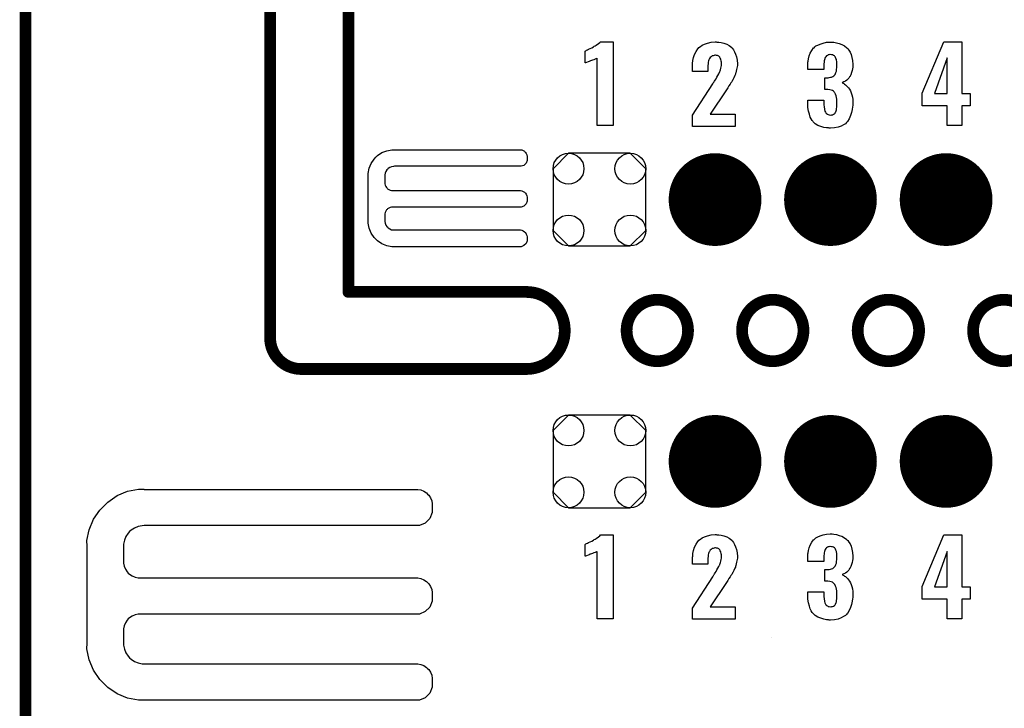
# Model space of a CAD drawing. Extents: x -0.07 to 0.95, y -0.15 to 1.54.
# Tile 16 of 18: x -0.05 to 0.45, y 0.79 to 1.14. Entities that reach past the tile are written whole.
import ezdxf

# ---------------------------------------------------------------- set-up
doc = ezdxf.new("R2010")
doc.units = 0
doc.layers.get('0').update_dxf_attribs({"linetype": 'CONTINUOUS'})
for name, color, linetype in [('gko', 6, 'CONTINUOUS'), ('gto', 2, 'CONTINUOUS'), ('gts', 1, 'CONTINUOUS')]:
    doc.layers.add(name, color=color, linetype=linetype)

# ---------------------------------------------------------------- blocks, each defined once
blk = doc.blocks.new('D12')
at = {"const_width": 0.003}
blk.add_lwpolyline([(-0.0015, 0, 1), (0.0015, 0, 1)], format="xyb", close=True, dxfattribs=at)
blk = doc.blocks.new('D58')
at = {"const_width": 0.0237}
blk.add_lwpolyline([(-0.01185, 0, 1), (0.01185, 0, 1)], format="xyb", close=True, dxfattribs=at)
blk = doc.blocks.new('D59')
blk.add_lwpolyline([(0.0237, -0.0158), (0.0237, 0.0158), (0.0158, 0.0237), (-0.0158, 0.0237), (-0.0237, 0.0158), (-0.0237, -0.0158), (-0.0158, -0.0237), (0.0158, -0.0237)], close=True)
for centre in [(-0.0158, 0.0158), (0.0158, 0.0158), (-0.0158, -0.0158), (0.0158, -0.0158)]:
    blk.add_circle(centre, 0.0079)

msp = doc.modelspace()

# ---------------------------------------------------------------- linework, layer by layer
at = {"layer": 'gko', "color": 6, "const_width": 0.006}
for points in [[(0.075, 0.9764), (0.075, 1.54)], [(0.115, 1), (0.115, 1.495)], [(-0.05, -0.15), (-0.05, 1.45)], [(0.115, 1), (0.2059, 1)], [(0.2572, 0.9803), (0.2572, 0.9803)], [(0.2886, 0.9803), (0.2886, 0.9803)], [(0.2886, 0.9803), (0.2886, 0.9803)], [(0.3162, 0.9803), (0.3162, 0.9803)], [(0.3476, 0.9803), (0.3476, 0.9803)], [(0.3476, 0.9803), (0.3476, 0.9803)], [(0.3753, 0.9803), (0.3753, 0.9803)], [(0.4067, 0.9803), (0.4067, 0.9803)], [(0.4067, 0.9803), (0.4067, 0.9803)], [(0.4343, 0.9803), (0.4343, 0.9803)], [(0.075, 0.9764), (0.075, 0.9764)], [(0.075, 0.9764), (0.075, 0.9764)], [(0.0907, 0.9606), (0.2059, 0.9606)], [(0.2059, 0.9606), (0.2059, 0.9606)], [(0.2059, 0.9606), (0.2059, 0.9606)]]:
    msp.add_lwpolyline(points, dxfattribs=at)
for points in [[(0.2059, 0.9606, 1), (0.2059, 1)], [(0.2886, 0.9803, 1), (0.2572, 0.9803)], [(0.3476, 0.9803, 1), (0.3162, 0.9803)], [(0.4067, 0.9803, 1), (0.3753, 0.9803)], [(0.4657, 0.9803, 1), (0.4343, 0.9803)], [(0.2572, 0.9803, 1), (0.2886, 0.9803)], [(0.3162, 0.9803, 1), (0.3476, 0.9803)], [(0.3753, 0.9803, 1), (0.4067, 0.9803)], [(0.4343, 0.9803, 1), (0.4657, 0.9803)], [(0.075, 0.9764, 0.409717), (0.0907, 0.9606)]]:
    msp.add_lwpolyline(points, format="xyb", dxfattribs=at)
at = {"layer": 'gto', "color": 2}
for points in [[(0.2503, 1.0851), (0.2422, 1.0851), (0.2422, 1.1194), (0.242, 1.1193), (0.2418, 1.1192), (0.2415, 1.1191), (0.2411, 1.1189), (0.2405, 1.1187), (0.2397, 1.1184), (0.2387, 1.1181), (0.2387, 1.1181), (0.2384, 1.118), (0.238, 1.1178), (0.2376, 1.1176), (0.2367, 1.1173), (0.2362, 1.1171), (0.236, 1.1171), (0.236, 1.1231), (0.2361, 1.1231), (0.2363, 1.1233), (0.2367, 1.1235), (0.2372, 1.1237), (0.2378, 1.124), (0.2386, 1.1244), (0.2394, 1.1248), (0.2403, 1.1253), (0.2404, 1.1254), (0.2407, 1.1256), (0.2412, 1.1258), (0.2417, 1.1261), (0.2429, 1.127), (0.2435, 1.1275), (0.2439, 1.1279), (0.2503, 1.1279), (0.2503, 1.0851)], [(0.3034, 1.1277), (0.3044, 1.1277), (0.3056, 1.1275), (0.3069, 1.1271), (0.3084, 1.1266), (0.3097, 1.1259), (0.3109, 1.1249), (0.311, 1.1247), (0.3114, 1.1244), (0.3118, 1.1237), (0.3124, 1.1227), (0.3129, 1.1216), (0.3134, 1.1202), (0.3137, 1.1185), (0.3138, 1.1166), (0.3138, 1.1165), (0.3138, 1.1162), (0.3138, 1.1157), (0.3137, 1.1151), (0.3136, 1.1144), (0.3134, 1.1137), (0.313, 1.112), (0.313, 1.1119), (0.3129, 1.1117), (0.3128, 1.1113), (0.3125, 1.1107), (0.312, 1.1094), (0.3113, 1.1081), (0.3112, 1.108), (0.3111, 1.1078), (0.3109, 1.1074), (0.3105, 1.1068), (0.3101, 1.1062), (0.3095, 1.1054), (0.3089, 1.1044), (0.3082, 1.1033), (0.2999, 1.0909), (0.3127, 1.0909), (0.3127, 1.0845), (0.2908, 1.0845), (0.2908, 1.0903), (0.3012, 1.1063), (0.3018, 1.1073), (0.3019, 1.1074), (0.3021, 1.1078), (0.3024, 1.1083), (0.3029, 1.109), (0.3034, 1.1098), (0.3039, 1.1107), (0.3043, 1.1115), (0.3047, 1.1123), (0.3048, 1.1123), (0.3049, 1.1126), (0.305, 1.113), (0.3052, 1.1136), (0.3054, 1.1143), (0.3055, 1.115), (0.3057, 1.1158), (0.3057, 1.1168), (0.3057, 1.1168), (0.3057, 1.1171), (0.3057, 1.1175), (0.3056, 1.1179), (0.3054, 1.119), (0.3051, 1.1195), (0.3049, 1.1199), (0.3049, 1.12), (0.3047, 1.1201), (0.3043, 1.1205), (0.3036, 1.1208), (0.3031, 1.1209), (0.3026, 1.121), (0.3023, 1.121), (0.3019, 1.1209), (0.3014, 1.1207), (0.3009, 1.1206), (0.3004, 1.1202), (0.2999, 1.1198), (0.2995, 1.1193), (0.2995, 1.1192), (0.2994, 1.1189), (0.2993, 1.1186), (0.2991, 1.1181), (0.2989, 1.1174), (0.2989, 1.1166), (0.2987, 1.1157), (0.2987, 1.1146), (0.2987, 1.1127), (0.2908, 1.1127), (0.2908, 1.1148), (0.2908, 1.1148), (0.2908, 1.115), (0.2908, 1.1153), (0.2909, 1.1158), (0.2909, 1.1163), (0.2909, 1.1168), (0.2911, 1.1183), (0.2914, 1.1198), (0.2919, 1.1213), (0.2927, 1.1229), (0.2936, 1.1243), (0.2938, 1.1245), (0.2941, 1.1249), (0.2949, 1.1254), (0.2958, 1.1261), (0.297, 1.1267), (0.2985, 1.1272), (0.3004, 1.1277), (0.3024, 1.1278), (0.3029, 1.1278), (0.3034, 1.1277)], [(0.3622, 1.1277), (0.3632, 1.1276), (0.3645, 1.1274), (0.3658, 1.127), (0.3672, 1.1265), (0.3685, 1.1257), (0.3698, 1.1247), (0.37, 1.1246), (0.3703, 1.1242), (0.3708, 1.1235), (0.3714, 1.1226), (0.3719, 1.1214), (0.3724, 1.1199), (0.3727, 1.1183), (0.3729, 1.1163), (0.3729, 1.1161), (0.3729, 1.1157), (0.3728, 1.1149), (0.3727, 1.1141), (0.3725, 1.1131), (0.3722, 1.1121), (0.3718, 1.111), (0.3713, 1.11), (0.3712, 1.1099), (0.371, 1.1096), (0.3707, 1.1092), (0.3702, 1.1087), (0.3697, 1.1082), (0.369, 1.1077), (0.3682, 1.1073), (0.3674, 1.1069), (0.3675, 1.1069), (0.3676, 1.1068), (0.3679, 1.1067), (0.3682, 1.1065), (0.3686, 1.1062), (0.3691, 1.1058), (0.3696, 1.1054), (0.3701, 1.1049), (0.3706, 1.1043), (0.3711, 1.1036), (0.3716, 1.1028), (0.372, 1.1018), (0.3724, 1.1008), (0.3726, 1.0995), (0.3728, 1.0983), (0.3729, 1.0968), (0.3729, 1.0967), (0.3729, 1.0965), (0.3729, 1.0962), (0.3729, 1.0958), (0.3728, 1.0953), (0.3727, 1.0946), (0.3725, 1.0933), (0.3722, 1.0917), (0.3717, 1.0901), (0.371, 1.0885), (0.3701, 1.0871), (0.37, 1.0869), (0.3696, 1.0866), (0.369, 1.086), (0.368, 1.0854), (0.3668, 1.0848), (0.3653, 1.0842), (0.3635, 1.0838), (0.3614, 1.0837), (0.3608, 1.0837), (0.3604, 1.0838), (0.3599, 1.0838), (0.3593, 1.0838), (0.358, 1.0841), (0.3565, 1.0845), (0.355, 1.0851), (0.3536, 1.0859), (0.3525, 1.087), (0.3524, 1.0872), (0.352, 1.0876), (0.3516, 1.0884), (0.3511, 1.0894), (0.3506, 1.0908), (0.3502, 1.0924), (0.3499, 1.0943), (0.3498, 1.0965), (0.3498, 1.098), (0.358, 1.098), (0.358, 1.0966), (0.358, 1.0964), (0.358, 1.0961), (0.358, 1.0954), (0.3581, 1.0948), (0.3584, 1.0932), (0.3585, 1.0924), (0.3588, 1.0918), (0.3588, 1.0918), (0.359, 1.0916), (0.3591, 1.0914), (0.3594, 1.0912), (0.3598, 1.0908), (0.3602, 1.0907), (0.3608, 1.0905), (0.3615, 1.0904), (0.3618, 1.0904), (0.3621, 1.0905), (0.3625, 1.0906), (0.363, 1.0908), (0.3634, 1.091), (0.3638, 1.0913), (0.364, 1.0918), (0.364, 1.0919), (0.3641, 1.0921), (0.3643, 1.0925), (0.3644, 1.093), (0.3645, 1.0937), (0.3646, 1.0945), (0.3647, 1.0954), (0.3647, 1.0966), (0.3647, 1.0968), (0.3647, 1.0972), (0.3646, 1.0978), (0.3646, 1.0986), (0.3643, 1.1003), (0.364, 1.1011), (0.3637, 1.1018), (0.3636, 1.1018), (0.3635, 1.102), (0.3633, 1.1023), (0.3629, 1.1026), (0.3624, 1.1029), (0.3617, 1.1032), (0.361, 1.1033), (0.36, 1.1034), (0.36, 1.1034), (0.3598, 1.1035), (0.3585, 1.1035), (0.3585, 1.1095), (0.3603, 1.1095), (0.3608, 1.1096), (0.3614, 1.1097), (0.362, 1.1098), (0.3626, 1.1101), (0.3632, 1.1104), (0.3636, 1.1109), (0.3637, 1.111), (0.3638, 1.1112), (0.364, 1.1116), (0.3642, 1.1121), (0.3644, 1.1128), (0.3645, 1.1137), (0.3646, 1.1147), (0.3647, 1.1158), (0.3647, 1.1159), (0.3647, 1.1163), (0.3647, 1.1168), (0.3646, 1.1174), (0.3644, 1.1188), (0.3642, 1.1193), (0.364, 1.1199), (0.364, 1.12), (0.3638, 1.1202), (0.3636, 1.1203), (0.3634, 1.1206), (0.363, 1.1208), (0.3625, 1.1211), (0.362, 1.1212), (0.3613, 1.1213), (0.361, 1.1213), (0.3606, 1.1212), (0.3603, 1.1211), (0.3598, 1.1209), (0.3594, 1.1206), (0.359, 1.1202), (0.3587, 1.1198), (0.3587, 1.1197), (0.3586, 1.1195), (0.3585, 1.1192), (0.3584, 1.1187), (0.3582, 1.1181), (0.3581, 1.1174), (0.358, 1.1166), (0.358, 1.1156), (0.358, 1.1137), (0.3498, 1.1137), (0.3498, 1.116), (0.3498, 1.1161), (0.3498, 1.1163), (0.3498, 1.1165), (0.3499, 1.1169), (0.3499, 1.1174), (0.35, 1.1179), (0.3502, 1.1192), (0.3505, 1.1206), (0.351, 1.122), (0.3518, 1.1234), (0.3528, 1.1247), (0.353, 1.1248), (0.3534, 1.1252), (0.354, 1.1257), (0.355, 1.1262), (0.3562, 1.1267), (0.3576, 1.1272), (0.3594, 1.1276), (0.3613, 1.1277), (0.3618, 1.1277), (0.3622, 1.1277)], [(0.4285, 1.1014), (0.4328, 1.1014), (0.4328, 1.0951), (0.4285, 1.0951), (0.4285, 1.0851), (0.4211, 1.0851), (0.4211, 1.0951), (0.4082, 1.0951), (0.4082, 1.1016), (0.4193, 1.1279), (0.4285, 1.1279), (0.4285, 1.1014)], [(0.4211, 1.1196), (0.4146, 1.1014), (0.4211, 1.1014), (0.4211, 1.1196)], [(0.2058, 1.0658), (0.2047, 1.0647), (0.2033, 1.0642), (0.2025, 1.0642), (0.2025, 1.0642), (0.1385, 1.0642), (0.138, 1.0641), (0.1371, 1.064), (0.1362, 1.0636), (0.1354, 1.0631), (0.1351, 1.0627), (0.1347, 1.0624), (0.1342, 1.0616), (0.1338, 1.0607), (0.1337, 1.0598), (0.1336, 1.0593), (0.1336, 1.0557), (0.1337, 1.0553), (0.1338, 1.0546), (0.1341, 1.0539), (0.1345, 1.0533), (0.1348, 1.053), (0.1348, 1.053), (0.135, 1.0527), (0.1357, 1.0523), (0.1364, 1.052), (0.1371, 1.0519), (0.1375, 1.0519), (0.2025, 1.0519), (0.2029, 1.0519), (0.2036, 1.0517), (0.2043, 1.0514), (0.205, 1.051), (0.2052, 1.0508), (0.2055, 1.0505), (0.2059, 1.0499), (0.2062, 1.0492), (0.2063, 1.0484), (0.2063, 1.0481), (0.2063, 1.0481), (0.2063, 1.0471), (0.2063, 1.0464), (0.2058, 1.045), (0.2047, 1.0439), (0.2033, 1.0433), (0.2025, 1.0433), (0.2025, 1.0433), (0.1375, 1.0433), (0.1371, 1.0433), (0.1364, 1.0432), (0.1357, 1.0429), (0.135, 1.0424), (0.1348, 1.0422), (0.1348, 1.0422), (0.1345, 1.0419), (0.1341, 1.0413), (0.1338, 1.0406), (0.1337, 1.0399), (0.1336, 1.0395), (0.1336, 1.0365), (0.1337, 1.036), (0.1338, 1.0351), (0.1342, 1.0342), (0.1347, 1.0334), (0.1351, 1.0331), (0.1354, 1.0327), (0.1362, 1.0322), (0.1371, 1.0318), (0.138, 1.0317), (0.1385, 1.0317), (0.1385, 1.0317), (0.2025, 1.0317), (0.2029, 1.0317), (0.2036, 1.0315), (0.2043, 1.0312), (0.205, 1.0308), (0.2052, 1.0305), (0.2052, 1.0305), (0.2055, 1.0303), (0.2059, 1.0296), (0.2062, 1.0289), (0.2063, 1.0282), (0.2063, 1.0278), (0.2063, 1.0278), (0.2063, 1.0269), (0.2063, 1.0261), (0.2058, 1.0247), (0.2047, 1.0237), (0.2033, 1.0231), (0.2025, 1.0231), (0.1385, 1.0231), (0.1372, 1.0231), (0.1346, 1.0236), (0.1321, 1.0246), (0.1299, 1.0261), (0.129, 1.027), (0.129, 1.027), (0.1281, 1.0279), (0.1266, 1.0301), (0.1256, 1.0326), (0.1251, 1.0352), (0.1251, 1.0365), (0.1251, 1.0365), (0.1251, 1.0593), (0.1251, 1.0606), (0.1256, 1.0632), (0.1266, 1.0657), (0.1281, 1.0678), (0.129, 1.0688), (0.129, 1.0688), (0.1299, 1.0697), (0.1321, 1.0712), (0.1346, 1.0722), (0.1372, 1.0727), (0.1385, 1.0727), (0.1385, 1.0727), (0.1385, 1.0727), (0.2025, 1.0727), (0.2029, 1.0727), (0.2036, 1.0726), (0.2043, 1.0723), (0.205, 1.0719), (0.2052, 1.0716), (0.2052, 1.0716), (0.2052, 1.0716), (0.2055, 1.0713), (0.2059, 1.0707), (0.2062, 1.07), (0.2063, 1.0693), (0.2063, 1.0689), (0.2063, 1.0689), (0.2063, 1.0672), (0.2058, 1.0658)], [(0.1567, 0.8842), (0.1543, 0.8818), (0.1513, 0.8806), (0.1496, 0.8806), (0.1496, 0.8806), (0.0106, 0.8806), (0.0096, 0.8805), (0.0075, 0.8801), (0.0056, 0.8793), (0.0039, 0.8782), (0.0031, 0.8775), (0.0024, 0.8767), (0.0013, 0.875), (0.0005, 0.8731), (0.0001, 0.8711), (0.0001, 0.87), (0.0001, 0.8622), (0.0001, 0.8614), (0.0004, 0.8598), (0.001, 0.8583), (0.002, 0.8569), (0.0025, 0.8563), (0.0025, 0.8563), (0.0031, 0.8558), (0.0045, 0.8549), (0.006, 0.8542), (0.0075, 0.8539), (0.0084, 0.8539), (0.1496, 0.8539), (0.1505, 0.8539), (0.1521, 0.8536), (0.1536, 0.8529), (0.1549, 0.852), (0.1555, 0.8515), (0.1561, 0.8509), (0.157, 0.8495), (0.1576, 0.848), (0.1579, 0.8464), (0.1579, 0.8456), (0.1579, 0.8456), (0.1579, 0.8436), (0.1579, 0.8419), (0.1567, 0.8389), (0.1543, 0.8366), (0.1513, 0.8353), (0.1496, 0.8353), (0.1496, 0.8353), (0.0084, 0.8353), (0.0075, 0.8353), (0.006, 0.8349), (0.0045, 0.8343), (0.0031, 0.8334), (0.0025, 0.8329), (0.0025, 0.8329), (0.002, 0.8323), (0.001, 0.8309), (0.0004, 0.8294), (0.0001, 0.8278), (0.0001, 0.827), (0.0001, 0.8205), (0.0001, 0.8195), (0.0005, 0.8174), (0.0013, 0.8155), (0.0024, 0.8138), (0.0031, 0.813), (0.0039, 0.8123), (0.0056, 0.8112), (0.0075, 0.8104), (0.0096, 0.81), (0.0106, 0.81), (0.0106, 0.81), (0.1496, 0.81), (0.1505, 0.81), (0.1521, 0.8096), (0.1536, 0.809), (0.1549, 0.8081), (0.1555, 0.8075), (0.1555, 0.8075), (0.1561, 0.807), (0.157, 0.8056), (0.1576, 0.8041), (0.1579, 0.8025), (0.1579, 0.8017), (0.1579, 0.8017), (0.1579, 0.7997), (0.1579, 0.798), (0.1567, 0.795), (0.1543, 0.7926), (0.1513, 0.7914), (0.1496, 0.7914), (0.0106, 0.7914), (0.0077, 0.7913), (0.0021, 0.7924), (-0.0032, 0.7946), (-0.008, 0.7978), (-0.01, 0.7999), (-0.01, 0.7999), (-0.0121, 0.8019), (-0.0153, 0.8067), (-0.0175, 0.812), (-0.0186, 0.8176), (-0.0185, 0.8205), (-0.0185, 0.8205), (-0.0185, 0.87), (-0.0186, 0.8729), (-0.0175, 0.8785), (-0.0153, 0.8838), (-0.0121, 0.8885), (-0.01, 0.8905), (-0.01, 0.8905), (-0.008, 0.8926), (-0.0032, 0.8959), (0.0021, 0.8981), (0.0077, 0.8992), (0.0106, 0.8992), (0.0106, 0.8992), (0.0106, 0.8991), (0.1496, 0.8991), (0.1505, 0.8991), (0.1521, 0.8988), (0.1536, 0.8982), (0.1549, 0.8973), (0.1555, 0.8967), (0.1555, 0.8967), (0.1555, 0.8967), (0.1561, 0.8961), (0.157, 0.8948), (0.1576, 0.8933), (0.1579, 0.8917), (0.1579, 0.8909), (0.1579, 0.8909), (0.1579, 0.8872), (0.1567, 0.8842)], [(0.2503, 0.8329), (0.2422, 0.8329), (0.2422, 0.8673), (0.242, 0.8672), (0.2418, 0.8671), (0.2415, 0.867), (0.2411, 0.8668), (0.2405, 0.8666), (0.2397, 0.8663), (0.2387, 0.8659), (0.2387, 0.8659), (0.2384, 0.8659), (0.238, 0.8657), (0.2376, 0.8655), (0.2367, 0.8652), (0.2362, 0.865), (0.236, 0.8649), (0.236, 0.871), (0.2361, 0.871), (0.2363, 0.8712), (0.2367, 0.8714), (0.2372, 0.8716), (0.2378, 0.8719), (0.2386, 0.8723), (0.2394, 0.8727), (0.2403, 0.8732), (0.2404, 0.8733), (0.2407, 0.8734), (0.2412, 0.8737), (0.2417, 0.874), (0.2429, 0.8748), (0.2435, 0.8753), (0.2439, 0.8758), (0.2503, 0.8758), (0.2503, 0.8329)], [(0.3034, 0.8759), (0.3044, 0.8759), (0.3056, 0.8757), (0.3069, 0.8753), (0.3084, 0.8748), (0.3097, 0.8741), (0.3109, 0.8731), (0.311, 0.8729), (0.3114, 0.8726), (0.3118, 0.8719), (0.3124, 0.8709), (0.3129, 0.8698), (0.3134, 0.8684), (0.3137, 0.8667), (0.3138, 0.8648), (0.3138, 0.8647), (0.3138, 0.8644), (0.3138, 0.8639), (0.3137, 0.8633), (0.3136, 0.8626), (0.3134, 0.8619), (0.313, 0.8602), (0.313, 0.8601), (0.3129, 0.8599), (0.3128, 0.8594), (0.3125, 0.8589), (0.312, 0.8576), (0.3113, 0.8563), (0.3112, 0.8562), (0.3111, 0.8559), (0.3109, 0.8556), (0.3105, 0.855), (0.3101, 0.8544), (0.3095, 0.8536), (0.3089, 0.8526), (0.3082, 0.8515), (0.2999, 0.8391), (0.3127, 0.8391), (0.3127, 0.8327), (0.2908, 0.8327), (0.2908, 0.8384), (0.3012, 0.8544), (0.3018, 0.8554), (0.3019, 0.8556), (0.3021, 0.8559), (0.3024, 0.8565), (0.3029, 0.8572), (0.3034, 0.858), (0.3039, 0.8589), (0.3043, 0.8597), (0.3047, 0.8604), (0.3048, 0.8605), (0.3049, 0.8608), (0.305, 0.8612), (0.3052, 0.8618), (0.3054, 0.8624), (0.3055, 0.8632), (0.3057, 0.864), (0.3057, 0.8649), (0.3057, 0.865), (0.3057, 0.8653), (0.3057, 0.8657), (0.3056, 0.8661), (0.3054, 0.8672), (0.3051, 0.8677), (0.3049, 0.8681), (0.3049, 0.8682), (0.3047, 0.8683), (0.3043, 0.8687), (0.3036, 0.869), (0.3031, 0.8691), (0.3026, 0.8692), (0.3023, 0.8692), (0.3019, 0.8691), (0.3014, 0.8689), (0.3009, 0.8688), (0.3004, 0.8684), (0.2999, 0.868), (0.2995, 0.8674), (0.2995, 0.8674), (0.2994, 0.8671), (0.2993, 0.8668), (0.2991, 0.8663), (0.2989, 0.8656), (0.2989, 0.8648), (0.2987, 0.8639), (0.2987, 0.8628), (0.2987, 0.8609), (0.2908, 0.8609), (0.2908, 0.8629), (0.2908, 0.863), (0.2908, 0.8632), (0.2908, 0.8635), (0.2909, 0.8639), (0.2909, 0.8644), (0.291, 0.865), (0.2911, 0.8664), (0.2914, 0.8679), (0.2919, 0.8695), (0.2927, 0.8711), (0.2936, 0.8725), (0.2938, 0.8727), (0.2941, 0.8731), (0.2949, 0.8736), (0.2958, 0.8743), (0.297, 0.8749), (0.2985, 0.8754), (0.3004, 0.8759), (0.3024, 0.876), (0.3029, 0.876), (0.3034, 0.8759)], [(0.3622, 0.8763), (0.3632, 0.8762), (0.3645, 0.8761), (0.3658, 0.8756), (0.3672, 0.8751), (0.3685, 0.8744), (0.3698, 0.8734), (0.37, 0.8732), (0.3703, 0.8729), (0.3708, 0.8721), (0.3714, 0.8712), (0.3719, 0.8701), (0.3724, 0.8686), (0.3727, 0.8669), (0.3729, 0.8649), (0.3729, 0.8647), (0.3729, 0.8643), (0.3728, 0.8636), (0.3727, 0.8627), (0.3725, 0.8617), (0.3722, 0.8607), (0.3718, 0.8596), (0.3713, 0.8586), (0.3712, 0.8586), (0.371, 0.8582), (0.3707, 0.8578), (0.3702, 0.8573), (0.3697, 0.8568), (0.369, 0.8563), (0.3682, 0.8559), (0.3674, 0.8556), (0.3675, 0.8556), (0.3676, 0.8555), (0.3679, 0.8553), (0.3682, 0.8551), (0.3686, 0.8548), (0.3691, 0.8545), (0.3696, 0.8541), (0.3701, 0.8536), (0.3706, 0.8529), (0.3711, 0.8522), (0.3716, 0.8514), (0.372, 0.8504), (0.3724, 0.8494), (0.3726, 0.8482), (0.3728, 0.8469), (0.3729, 0.8454), (0.3729, 0.8453), (0.3729, 0.8452), (0.3729, 0.8448), (0.3729, 0.8444), (0.3728, 0.8439), (0.3727, 0.8432), (0.3725, 0.8419), (0.3722, 0.8403), (0.3717, 0.8387), (0.371, 0.8372), (0.3701, 0.8357), (0.37, 0.8356), (0.3696, 0.8352), (0.369, 0.8347), (0.368, 0.8341), (0.3668, 0.8334), (0.3653, 0.8328), (0.3635, 0.8325), (0.3614, 0.8323), (0.3608, 0.8323), (0.3604, 0.8324), (0.3599, 0.8324), (0.3593, 0.8325), (0.358, 0.8327), (0.3565, 0.8332), (0.355, 0.8337), (0.3536, 0.8346), (0.3525, 0.8357), (0.3524, 0.8358), (0.352, 0.8362), (0.3516, 0.8371), (0.3511, 0.8381), (0.3506, 0.8394), (0.3502, 0.8411), (0.3499, 0.843), (0.3498, 0.8452), (0.3498, 0.8467), (0.358, 0.8467), (0.358, 0.8452), (0.358, 0.8451), (0.358, 0.8447), (0.358, 0.8441), (0.3581, 0.8434), (0.3584, 0.8418), (0.3585, 0.8411), (0.3588, 0.8405), (0.3588, 0.8404), (0.359, 0.8402), (0.3591, 0.8401), (0.3594, 0.8398), (0.3598, 0.8395), (0.3602, 0.8393), (0.3608, 0.8392), (0.3615, 0.8391), (0.3618, 0.8391), (0.3621, 0.8392), (0.3625, 0.8392), (0.363, 0.8394), (0.3634, 0.8397), (0.3638, 0.84), (0.364, 0.8405), (0.364, 0.8406), (0.3641, 0.8407), (0.3643, 0.8412), (0.3644, 0.8417), (0.3645, 0.8423), (0.3646, 0.8432), (0.3647, 0.8441), (0.3647, 0.8452), (0.3647, 0.8454), (0.3647, 0.8458), (0.3646, 0.8464), (0.3646, 0.8472), (0.3643, 0.8489), (0.364, 0.8497), (0.3637, 0.8504), (0.3636, 0.8505), (0.3635, 0.8507), (0.3633, 0.8509), (0.3629, 0.8512), (0.3624, 0.8516), (0.3617, 0.8518), (0.361, 0.852), (0.36, 0.8521), (0.36, 0.8521), (0.3598, 0.8522), (0.3585, 0.8522), (0.3585, 0.8581), (0.3603, 0.8581), (0.3608, 0.8582), (0.3614, 0.8583), (0.362, 0.8585), (0.3626, 0.8587), (0.3632, 0.8591), (0.3636, 0.8596), (0.3637, 0.8596), (0.3638, 0.8598), (0.364, 0.8602), (0.3642, 0.8607), (0.3644, 0.8614), (0.3645, 0.8623), (0.3646, 0.8633), (0.3647, 0.8645), (0.3647, 0.8646), (0.3647, 0.8649), (0.3647, 0.8654), (0.3646, 0.8661), (0.3644, 0.8674), (0.3642, 0.868), (0.364, 0.8686), (0.364, 0.8686), (0.3638, 0.8688), (0.3636, 0.869), (0.3634, 0.8692), (0.363, 0.8695), (0.3625, 0.8697), (0.362, 0.8698), (0.3613, 0.8699), (0.361, 0.8699), (0.3606, 0.8698), (0.3603, 0.8697), (0.3598, 0.8696), (0.3594, 0.8692), (0.359, 0.8689), (0.3587, 0.8684), (0.3587, 0.8683), (0.3586, 0.8681), (0.3585, 0.8678), (0.3584, 0.8673), (0.3582, 0.8667), (0.3581, 0.8661), (0.358, 0.8652), (0.358, 0.8642), (0.358, 0.8623), (0.3498, 0.8623), (0.3498, 0.8646), (0.3498, 0.8647), (0.3498, 0.8649), (0.3498, 0.8651), (0.3499, 0.8656), (0.3499, 0.8661), (0.35, 0.8666), (0.3502, 0.8678), (0.3505, 0.8692), (0.351, 0.8706), (0.3518, 0.8721), (0.3528, 0.8733), (0.353, 0.8735), (0.3534, 0.8738), (0.354, 0.8743), (0.355, 0.8749), (0.3562, 0.8754), (0.3576, 0.8759), (0.3594, 0.8762), (0.3613, 0.8764), (0.3618, 0.8764), (0.3622, 0.8763)], [(0.4285, 0.8493), (0.4328, 0.8493), (0.4328, 0.843), (0.4285, 0.843), (0.4285, 0.8329), (0.4211, 0.8329), (0.4211, 0.843), (0.4082, 0.843), (0.4082, 0.8495), (0.4193, 0.8758), (0.4285, 0.8758), (0.4285, 0.8493)], [(0.4211, 0.8674), (0.4146, 0.8493), (0.4211, 0.8493), (0.4211, 0.8674)], [(0.3314, 0.8235), (0.3314, 0.8235), (0.3314, 0.8235), (0.3314, 0.8235)]]:
    msp.add_lwpolyline(points, dxfattribs=at)

# ---------------------------------------------------------------- block references
at = {"layer": 'gko'}
for p in [(0.115, 1), (0.115, 1), (0.2059, 1), (0.2059, 1), (0.2572, 0.9803), (0.2572, 0.9803), (0.2886, 0.9803), (0.2886, 0.9803), (0.2886, 0.9803), (0.2886, 0.9803), (0.3162, 0.9803), (0.3162, 0.9803), (0.3476, 0.9803), (0.3476, 0.9803), (0.3476, 0.9803), (0.3476, 0.9803), (0.3753, 0.9803), (0.3753, 0.9803), (0.4067, 0.9803), (0.4067, 0.9803), (0.4067, 0.9803), (0.4067, 0.9803), (0.4343, 0.9803), (0.4343, 0.9803), (0.075, 0.9764), (0.075, 0.9764), (0.075, 0.9764), (0.075, 0.9764), (0.0907, 0.9606), (0.0907, 0.9606), (0.2059, 0.9606), (0.2059, 0.9606), (0.2059, 0.9606), (0.2059, 0.9606)]:
    msp.add_blockref('D12', p, dxfattribs=at)
at = {"layer": 'gts'}
for name, p in [('D59', (0.2433, 1.0472)), ('D58', (0.3024, 1.0472)), ('D58', (0.3614, 1.0472)), ('D58', (0.4205, 1.0472)), ('D59', (0.2433, 0.9134)), ('D58', (0.3024, 0.9134)), ('D58', (0.3614, 0.9134)), ('D58', (0.4205, 0.9134))]:
    msp.add_blockref(name, p, dxfattribs=at)

doc.saveas('drawing.dxf')
